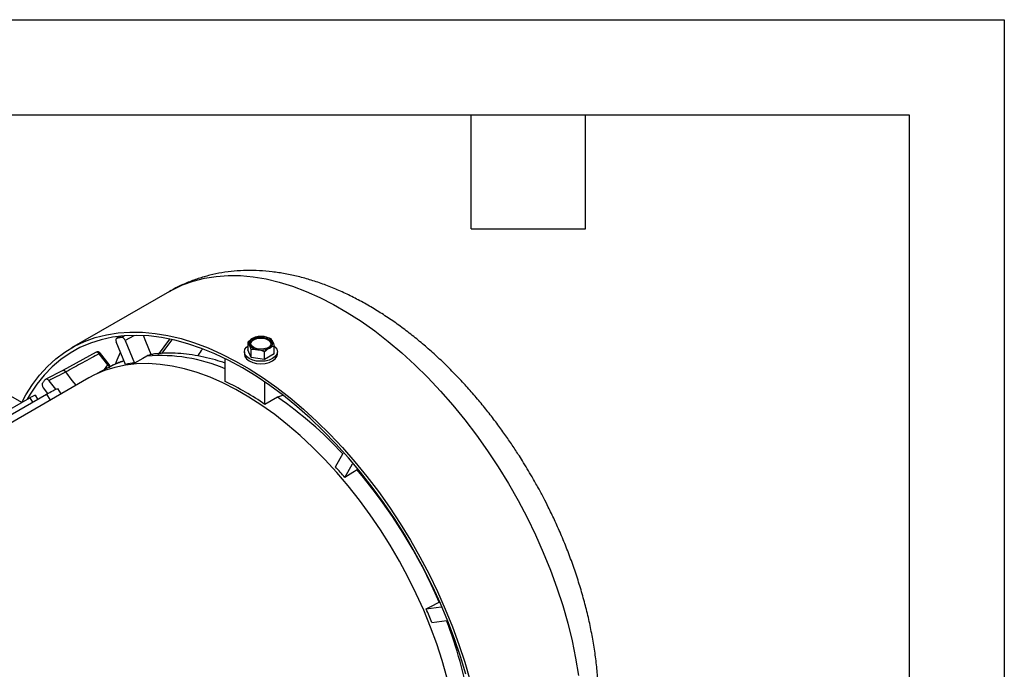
# Model space of a CAD drawing. Header units: inches. Extents: x 0 to 44, y 0 to 34.
# Tile 20 of 20: x 33.7 to 44, y 27.2 to 34. Entities that reach past the tile are written whole.
import ezdxf

# ---------------------------------------------------------------- set-up
doc = ezdxf.new("R2010")
doc.units = ezdxf.units.IN
doc.header["$LTSCALE"] = 4
doc.header["$MEASUREMENT"] = 0
doc.layers.add('TEXT', color=140, linetype='Continuous', lineweight=25)

msp = doc.modelspace()

# ---------------------------------------------------------------- linework, layer by layer
at = {"color": 7, "linetype": 'Continuous'}
for p, q in [((0.000389, 34.000421), (44.000389, 34.000421)), ((44.000389, 34.000421), (44.000389, 0.000421))]:
    msp.add_line(p, q, dxfattribs=at)
for p, q in [((35.230185, 31.142755), (34.200148, 30.548127)), ((33.677499, 29.974727), (32.208854, 30.822558)), ((34.715061, 30.670552), (34.672894, 30.648433)), ((34.679968, 30.651451), (34.716083, 30.670588)), ((34.752719, 30.671877), (34.727733, 30.658343)), ((34.855787, 30.675503), (34.76581, 30.625956)), ((34.76581, 30.625956), (34.863265, 30.389599)), ((35.114843, 30.480931), (35.234308, 30.639963)), ((35.149661, 30.490526), (35.257261, 30.633764)), ((34.76883, 30.375973), (34.671375, 30.61233)), ((36.051714, 30.610347), (36.051714, 30.529644)), ((36.089072, 30.449159), (36.051714, 30.529644)), ((36.089072, 30.449159), (36.089072, 30.529862)), ((36.330553, 30.486512), (36.330553, 30.567215)), ((34.458355, 30.502447), (34.108771, 30.312825)), ((34.581832, 30.369287), (34.491571, 30.486525)), ((34.597252, 30.373957), (34.506991, 30.491195)), ((34.748997, 30.413389), (34.742626, 30.41099)), ((35.058787, 30.480694), (35.03738, 30.480603)), ((35.815309, 30.195663), (35.815309, 30.4269)), ((36.017134, 30.508078), (36.017134, 30.482765)), ((36.228491, 30.427593), (36.089072, 30.449159)), ((36.228491, 30.427593), (36.228491, 30.508296)), ((36.330553, 30.486512), (36.228491, 30.427593)), ((36.365134, 30.482765), (36.365134, 30.508078)), ((34.10858, 30.312709), (33.93018, 30.219459)), ((34.104266, 30.310384), (34.109074, 30.312282)), ((34.56724, 30.331508), (34.470739, 30.278516)), ((34.547048, 30.32042), (34.581832, 30.369287)), ((34.38222, 30.232735), (29.903207, 27.647056)), ((33.964355, 30.204044), (34.034095, 30.113462)), ((34.140405, 30.296236), (34.141027, 30.296563)), ((33.951276, 30.069402), (33.905346, 30.129059)), ((34.092526, 30.065498), (34.058661, 30.120259)), ((36.232892, 30.185835), (36.232786, 30.188693)), ((36.235096, 30.187107), (36.232892, 30.185835)), ((36.232892, 29.954597), (36.232892, 30.185835)), ((32.01883, 29.017198), (33.761542, 30.023244)), ((33.040495, 29.543843), (33.938298, 30.062134)), ((33.761542, 30.023244), (33.79128, 29.977262)), ((33.848792, 30.010463), (33.822581, 30.050992)), ((33.938298, 30.062134), (33.977339, 29.999003)), ((36.366708, 30.029139), (36.232892, 29.954597)), ((36.418984, 30.048957), (36.366708, 30.029139)), ((36.973409, 29.299141), (37.054028, 29.443475)), ((37.073495, 29.184993), (37.154114, 29.329327)), ((37.927885, 27.803409), (38.083846, 27.825912)), ((37.986895, 27.660294), (38.142855, 27.682797))]:
    msp.add_line(p, q)
at = {"flags": 128}
for points in [[(35.230185, 31.142755), (35.261841, 31.160396), (35.368582, 31.21119), (35.480685, 31.251701), (35.597786, 31.281796), (35.719508, 31.30138), (35.845456, 31.310387), (35.975223, 31.30879), (36.10839, 31.296594), (36.244525, 31.273838), (36.383189, 31.240595), (36.523932, 31.196973), (36.666301, 31.143113), (36.809833, 31.07919), (36.954066, 31.005409), (37.098532, 30.922011), (37.242765, 30.829264), (37.386298, 30.727468), (37.528666, 30.616952), (37.66941, 30.498075), (37.808073, 30.371221), (37.944208, 30.236799), (38.077375, 30.095244), (38.207142, 29.947015), (38.33309, 29.792591), (38.454812, 29.632471), (38.571914, 29.467172), (38.684016, 29.297231), (38.790758, 29.123196), (38.891793, 28.945629), (38.986794, 28.765107), (39.075455, 28.582211), (39.157489, 28.397534), (39.23263, 28.211674), (39.300635, 28.02523), (39.361284, 27.838807), (39.414382, 27.653006), (39.459756, 27.46843), (39.497261, 27.285674), (39.526773, 27.105331)], [(33.677972, 29.974454), (33.721926, 30.056494), (33.789931, 30.16442), (33.865072, 30.263525), (33.947106, 30.353488), (34.035767, 30.434018), (34.130768, 30.504854), (34.231803, 30.565768), (34.338545, 30.616562), (34.450647, 30.657073), (34.567749, 30.687168), (34.689471, 30.706752), (34.815419, 30.715759), (34.945186, 30.714162), (35.078352, 30.701966), (35.214488, 30.67921), (35.353151, 30.645967), (35.493895, 30.602345), (35.636263, 30.548485), (35.779796, 30.484562), (35.924029, 30.410781), (36.068495, 30.327383), (36.212728, 30.234636), (36.35626, 30.13284), (36.498629, 30.022325), (36.639372, 29.903447), (36.778036, 29.776593), (36.914171, 29.642171), (37.047337, 29.500616), (37.177105, 29.352387), (37.303053, 29.197963), (37.424774, 29.037843), (37.541876, 28.872544), (37.653979, 28.702603), (37.76072, 28.528568), (37.861755, 28.351001), (37.956757, 28.170479), (38.045418, 27.987583), (38.127451, 27.802906), (38.202592, 27.617046), (38.270597, 27.430602), (38.331247, 27.244179), (38.384345, 27.058378)], [(38.343281, 27.117315), (38.287954, 27.303093), (38.225072, 27.489311), (38.154844, 27.675357), (38.077499, 27.860616), (37.993294, 28.044478), (37.902506, 28.226337), (37.805434, 28.405594), (37.702398, 28.581657), (37.593737, 28.753946), (37.479811, 28.921893), (37.360994, 29.084945), (37.237679, 29.242564), (37.110271, 29.39423), (36.979191, 29.539444), (36.844871, 29.677726), (36.707753, 29.808622), (36.56829, 29.931699), (36.426941, 30.046552), (36.284172, 30.152801), (36.140455, 30.250098), (35.996262, 30.338121), (35.852069, 30.41658), (35.708351, 30.485216), (35.565583, 30.543803), (35.424234, 30.592148), (35.284771, 30.630092), (35.147653, 30.657509), (35.013332, 30.67431), (34.882252, 30.680438), (34.754844, 30.675874), (34.631529, 30.660632), (34.512712, 30.634763), (34.398786, 30.598352), (34.290126, 30.55152), (34.18709, 30.494419), (34.090018, 30.42724), (33.999229, 30.350203), (33.915024, 30.263562), (33.83768, 30.167602), (33.767451, 30.062641), (33.735955, 30.008473)], [(35.03738, 30.480603), (34.980968, 30.617546), (34.956229, 30.677595)], [(36.113794, 30.642545), (36.143097, 30.654623), (36.177605, 30.660554), (36.213579, 30.659695), (36.247121, 30.652139), (36.274596, 30.638706), (36.293026, 30.62085), (36.300415, 30.600507), (36.295962, 30.579881), (36.280148, 30.561208), (36.254689, 30.546511), (36.222342, 30.537382), (36.186614, 30.534811), (36.151375, 30.539076), (36.120445, 30.549716), (36.097175, 30.565577), (36.084087, 30.58494), (36.082599, 30.605708), (36.092872, 30.625629), (36.113794, 30.642545)], [(36.300076, 30.592284), (36.293026, 30.609622), (36.274596, 30.627478), (36.247121, 30.640912), (36.213579, 30.648467), (36.177605, 30.649326), (36.143097, 30.643395), (36.113794, 30.631318)], [(36.325128, 30.572159), (36.341822, 30.558302), (36.359205, 30.534076), (36.365134, 30.508078), (36.359205, 30.48208), (36.341822, 30.457854), (36.31417, 30.437051), (36.278134, 30.421088), (36.236168, 30.411053), (36.191134, 30.40763), (36.146099, 30.411053), (36.104134, 30.421088), (36.068097, 30.437051), (36.040445, 30.457854), (36.023063, 30.48208), (36.017134, 30.508078), (36.023063, 30.534076), (36.040445, 30.558302), (36.051714, 30.568178)], [(34.662174, 30.378363), (34.67928, 30.421753), (34.71572, 30.50478)], [(34.993999, 30.463383), (34.94877, 30.437858), (34.863265, 30.389599)], [(35.816236, 30.43459), (35.815796, 30.432602), (35.815309, 30.4269)], [(36.017134, 30.482765), (36.023063, 30.456768), (36.040445, 30.432541), (36.068097, 30.411738), (36.104134, 30.395775), (36.146099, 30.38574), (36.191134, 30.382317), (36.236168, 30.38574), (36.278134, 30.395775), (36.31417, 30.411738), (36.341822, 30.432541), (36.359205, 30.456768), (36.365134, 30.482765)], [(38.145208, 27.085618), (38.095305, 27.261234), (38.037889, 27.437479), (37.973165, 27.613721), (37.901364, 27.78933), (37.822745, 27.963678), (37.737587, 28.136139), (37.646197, 28.306097), (37.5489, 28.472944), (37.446047, 28.636082), (37.338003, 28.794928), (37.225157, 28.948912), (37.107912, 29.097484), (36.986689, 29.240111), (36.861919, 29.376284), (36.734052, 29.505515), (36.603543, 29.627341), (36.470861, 29.741326), (36.33648, 29.847062), (36.200881, 29.944171), (36.06455, 30.032304), (35.927974, 30.111148), (35.791643, 30.180419), (35.656044, 30.239869), (35.521662, 30.289286), (35.38898, 30.328493), (35.258472, 30.357349), (35.130604, 30.375751), (35.005835, 30.383634), (34.884611, 30.380969), (34.767366, 30.367765), (34.65452, 30.34407), (34.546477, 30.309968), (34.443623, 30.265583), (34.38222, 30.232735)], [(34.581832, 30.369287), (34.586737, 30.371859), (34.590885, 30.373628), (34.594122, 30.37453), (34.596332, 30.374532), (34.59725, 30.37396)], [(34.699662, 30.393895), (34.705379, 30.395934), (34.705896, 30.396047)], [(34.24861, 30.155604), (34.208611, 30.207592), (34.140405, 30.296236)], [(37.201826, 29.265649), (37.15743, 29.237746), (37.073495, 29.184993)], [(37.927885, 27.803409), (37.974451, 27.827808), (38.06248, 27.873936)]]:
    msp.add_lwpolyline(points, dxfattribs=at)
for centre, radius, start, end in [((36.122208, 30.59753), 0.054955, 110.742075, 199.4610018), ((36.13573, 30.581249), 0.054663, 113.6588131, 168.3531234), ((36.190921, 30.478502), 0.191881, 80.2289031, 117.3571749), ((36.216652, 30.553694), 0.114111, 33.4388789, 86.5664977), ((36.165615, 30.642101), 0.114111, 213.4388791, 266.5664976), ((36.191346, 30.717293), 0.191881, 260.2289032, 297.3571748), ((36.260059, 30.598265), 0.054955, 290.7420747, 19.4610019), ((34.504408, 30.471934), 0.019434, 82.3644178, 131.3418136), ((35.092069, 29.374191), 1.091742, 108.0454049, 118.7328517), ((35.129477, 28.719101), 1.749535, 66.9205041, 94.4412358), ((35.09644, 29.383134), 1.08585, 111.4326845, 116.108318), ((34.993359, 29.153917), 1.242511, 96.0100306, 100.4108662), ((34.510566, 27.453327), 3.036899, 55.4494582, 64.5559183), ((33.981847, 26.59328), 4.182426, 42.8166925, 55.2351276), ((33.26196, 25.943969), 5.003202, 40.3751797, 42.1137698), ((33.012057, 25.712662), 5.49344, 23.1679727, 40.2984382), ((33.053634, 25.70993), 5.304807, 21.5713579, 23.2434051), ((33.78386, 25.999838), 4.669846, 9.9205177, 21.118753)]:
    msp.add_arc(centre, radius, start, end)
for points, knots in [([(39.038852, 29.193279), (39.005545, 29.24976), (38.958688, 29.329221), (38.885651, 29.444306), (38.821535, 29.54162), (38.742474, 29.655558), (38.656732, 29.772767), (38.564042, 29.892593), (38.465487, 30.012848), (38.361704, 30.13214), (38.253241, 30.249354), (38.140559, 30.363595), (38.024058, 30.474121), (37.9041, 30.580297), (37.781014, 30.68157), (37.65511, 30.777443), (37.526682, 30.867462), (37.396019, 30.951204), (37.263411, 31.028267), (37.129171, 31.098256), (36.993635, 31.160793), (36.857163, 31.215518), (36.720134, 31.262097), (36.582958, 31.300227), (36.446065, 31.329644), (36.309899, 31.350131), (36.174904, 31.361521), (36.041513, 31.363698), (35.910137, 31.356587), (35.78116, 31.340157), (35.65497, 31.314354), (35.531846, 31.279304), (35.41242, 31.234505), (35.311588, 31.188865), (35.252817, 31.154541), (35.230723, 31.141638)], [0, 0, 0, 0, 0.036078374, 0.050757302, 0.075107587, 0.100380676, 0.12748063, 0.155747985, 0.184920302, 0.214789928, 0.245211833, 0.276080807, 0.307319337, 0.338869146, 0.370685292, 0.402731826, 0.434978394, 0.467397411, 0.49996157, 0.532640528, 0.56539002, 0.598168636, 0.630929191, 0.663620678, 0.696191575, 0.728594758, 0.760793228, 0.792765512, 0.824509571, 0.856044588, 0.887410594, 0.918666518, 0.949887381, 0.9811613, 1, 1, 1, 1]), ([(34.679968, 30.651451), (34.676896, 30.650952), (34.674266, 30.649549), (34.670109, 30.645102), (34.668621, 30.64207), (34.666242, 30.631265), (34.667508, 30.621708), (34.671375, 30.61233)], [0, 0, 0, 0, 0.25, 0.25, 0.5, 0.5, 1, 1, 1, 1]), ([(34.727733, 30.658343), (34.727669, 30.658335), (34.723629, 30.657824), (34.715613, 30.656775), (34.707701, 30.655669), (34.703766, 30.655101), (34.699831, 30.654534), (34.691947, 30.653361), (34.684014, 30.652108), (34.68003, 30.651461), (34.679968, 30.651451)], [0.8810971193, 0.8810971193, 0.8810971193, 0.8810971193, 0.88141266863, 0.9011772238, 0.92094177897, 0.92094177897, 0.92094177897, 0.94070633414, 0.9604708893, 0.960786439, 0.960786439, 0.960786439, 0.960786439]), ([(34.76581, 30.625956), (34.763876, 30.630645), (34.761376, 30.635157), (34.755493, 30.643429), (34.75214, 30.647124), (34.74162, 30.656076), (34.733963, 30.65913), (34.727733, 30.658343)], [0, 0, 0, 0, 0.25, 0.25, 0.5, 0.5, 1, 1, 1, 1]), ([(35.576646, 30.535547), (35.559998, 30.515443), (35.541851, 30.493529), (35.528183, 30.466352), (35.527055, 30.464108)], [0, 0, 0, 0, 0.917407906, 1, 1, 1, 1]), ([(34.491571, 30.486525), (34.464621, 30.472025), (34.406076, 30.440525), (34.320082, 30.394031), (34.23018, 30.345215), (34.171875, 30.313397), (34.141027, 30.296563)], [0, 0, 0, 0, 0.2301652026, 0.4999999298, 0.7354573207, 1, 1, 1, 1]), ([(34.501515, 30.496497), (34.501032, 30.497089), (34.499079, 30.499488), (34.492784, 30.502882), (34.482957, 30.506593), (34.469741, 30.507062), (34.461449, 30.503615), (34.457169, 30.501836)], [0, 0, 0, 0, 0.04797191, 0.194104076, 0.439276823, 0.710548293, 1, 1, 1, 1]), ([(34.491571, 30.486525), (34.488598, 30.48998), (34.482484, 30.497086), (34.473416, 30.50215), (34.46637, 30.503751), (34.461789, 30.503739), (34.459375, 30.502677), (34.458434, 30.502263)], [0, 0, 0, 0, 0.2827274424, 0.5813672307, 0.7374436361, 0.8975909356, 1, 1, 1, 1]), ([(34.748904, 30.413278), (34.745482, 30.41205), (34.736743, 30.408914), (34.723634, 30.40362), (34.71001, 30.398034), (34.703119, 30.395278), (34.699662, 30.393895)], [0, 0, 0, 0, 0.174899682, 0.446651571, 0.722354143, 1, 1, 1, 1]), ([(35.815309, 30.389907), (35.781027, 30.401096), (35.7058, 30.425648), (35.590195, 30.453837), (35.468771, 30.476122), (35.348509, 30.489808), (35.229932, 30.49438), (35.133122, 30.492371), (35.076856, 30.485421), (35.05866, 30.483173)], [0, 0, 0, 0, 0.132841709, 0.291507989, 0.45010699, 0.608527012, 0.766684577, 0.924547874, 1, 1, 1, 1]), ([(34.140405, 30.296236), (34.137561, 30.29961), (34.131679, 30.306586), (34.121412, 30.312458), (34.113263, 30.314382), (34.109717, 30.312653), (34.108805, 30.312208)], [0, 0, 0, 0, 0.285206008, 0.589806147, 0.894406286, 1, 1, 1, 1]), ([(34.109074, 30.312282), (34.110106, 30.312778), (34.113729, 30.314517), (34.121844, 30.312672), (34.132082, 30.306927), (34.138045, 30.300017), (34.141027, 30.296563)], [0, 0, 0, 0, 0.117327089, 0.411579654, 0.705805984, 1, 1, 1, 1]), ([(34.619725, 30.357342), (34.603428, 30.350238), (34.586044, 30.342659), (34.569897, 30.332847), (34.568887, 30.332233)], [0, 0, 0, 0, 0.937465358, 1, 1, 1, 1]), ([(34.601155, 30.339667), (34.600684, 30.344723), (34.598453, 30.350446), (34.591388, 30.360955), (34.586652, 30.365671), (34.581832, 30.369287)], [0, 0, 0, 0, 0.5, 0.5, 1, 1, 1, 1]), ([(34.605398, 30.350366), (34.605107, 30.353578), (34.604504, 30.360254), (34.601487, 30.368641), (34.597749, 30.372532), (34.596438, 30.373898)], [0, 0, 0, 0, 0.375877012, 0.781006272, 1, 1, 1, 1]), ([(33.926182, 30.216158), (33.926142, 30.216109), (33.92359, 30.212982), (33.91854, 30.206737), (33.913582, 30.200494), (33.911123, 30.19737), (33.908664, 30.194245), (33.903751, 30.187945), (33.898835, 30.181526), (33.896374, 30.178282), (33.896335, 30.178231)], [0.8810971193, 0.8810971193, 0.8810971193, 0.8810971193, 0.88141266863, 0.9011772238, 0.92094177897, 0.92094177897, 0.92094177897, 0.94070633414, 0.9604708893, 0.960786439, 0.960786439, 0.960786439, 0.960786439]), ([(33.964355, 30.204044), (33.961261, 30.208062), (33.957849, 30.211525), (33.950711, 30.217049), (33.947028, 30.219059), (33.936481, 30.22241), (33.930118, 30.22098), (33.926182, 30.216158)], [0, 0, 0, 0, 0.25, 0.25, 0.5, 0.5, 1, 1, 1, 1]), ([(34.140405, 30.296236), (34.1096, 30.280067), (34.050955, 30.249285), (33.992233, 30.218607), (33.964355, 30.204044)], [0, 0, 0, 0, 0.525269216, 1, 1, 1, 1]), ([(33.896335, 30.178231), (33.894437, 30.175729), (33.893182, 30.172498), (33.892045, 30.164895), (33.892185, 30.160565), (33.89467, 30.14698), (33.899158, 30.137096), (33.905346, 30.129059)], [0, 0, 0, 0, 0.25, 0.25, 0.5, 0.5, 1, 1, 1, 1]), ([(33.938298, 30.062134), (33.961531, 30.07532), (34.007996, 30.101693), (34.049086, 30.122213), (34.054216, 30.119959), (34.056545, 30.118936)], [0, 0, 0, 0, 0.353229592, 0.706462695, 1, 1, 1, 1]), ([(33.761542, 30.023244), (33.773191, 30.029786), (33.796489, 30.042869), (33.817455, 30.052431), (33.820252, 30.050959), (33.821517, 30.050293)], [0, 0, 0, 0, 0.3537038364, 0.707408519, 1, 1, 1, 1]), ([(37.154114, 29.329327), (37.155428, 29.33196), (37.156986, 29.335084), (37.156696, 29.339524), (37.156651, 29.340221)], [0, 0, 0, 0, 0.842997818, 1, 1, 1, 1]), ([(38.822591, 24.921682), (38.837305, 24.92983), (38.889659, 24.958821), (38.974471, 25.018252), (39.076713, 25.099818), (39.173182, 25.191363), (39.263893, 25.292195), (39.3483, 25.402582), (39.425972, 25.522532), (39.49379, 25.647303), (39.552101, 25.775443), (39.601365, 25.905458), (39.643378, 26.041359), (39.677969, 26.182666), (39.705024, 26.32885), (39.724494, 26.479356), (39.736388, 26.633627), (39.740767, 26.791111), (39.737737, 26.951268), (39.727436, 27.113589), (39.710028, 27.277602), (39.685689, 27.44286), (39.654613, 27.608918), (39.61701, 27.775313), (39.573119, 27.941547), (39.523228, 28.107038), (39.467717, 28.271039), (39.407179, 28.432415), (39.342783, 28.588942), (39.277007, 28.736105), (39.2164, 28.862287), (39.159764, 28.973649), (39.103171, 29.080118), (39.061191, 29.153976), (39.038852, 29.193279)], [0, 0, 0, 0, 0.012387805, 0.044078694, 0.076106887, 0.108581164, 0.141613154, 0.175309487, 0.209765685, 0.245058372, 0.27731257, 0.309972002, 0.342990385, 0.376307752, 0.409854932, 0.443561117, 0.477360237, 0.51119511, 0.545014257, 0.578775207, 0.612454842, 0.646034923, 0.679499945, 0.712833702, 0.746014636, 0.779008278, 0.811752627, 0.844124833, 0.875850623, 0.906191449, 0.933579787, 0.953237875, 0.975115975, 1, 1, 1, 1])]:
    msp.add_open_spline(points, degree=3, knots=knots)
for points in [[(36.051714, 30.610347), (36.068387, 30.62553), (36.085328, 30.638868), (36.102745, 30.648923)], [(36.102745, 30.648923), (36.120163, 30.658978), (36.137103, 30.665199), (36.153776, 30.669267)], [(36.153776, 30.669267), (36.176552, 30.671301), (36.199693, 30.67128), (36.223486, 30.6676)], [(36.223486, 30.6676), (36.247279, 30.66392), (36.27042, 30.656782), (36.293196, 30.647701)], [(36.293196, 30.647701), (36.299298, 30.64011), (36.305499, 30.63031), (36.311874, 30.616574)], [(36.070393, 30.579221), (36.064018, 30.592956), (36.057817, 30.602757), (36.051714, 30.610347)], [(36.089072, 30.529862), (36.082969, 30.548568), (36.076768, 30.565486), (36.070393, 30.579221)], [(36.158781, 30.528196), (36.134989, 30.531876), (36.111847, 30.531897), (36.089072, 30.529862)], [(36.228491, 30.508296), (36.205715, 30.517377), (36.182574, 30.524515), (36.158781, 30.528196)], [(36.279522, 30.546872), (36.262105, 30.536817), (36.245164, 30.523479), (36.228491, 30.508296)], [(36.330553, 30.567215), (36.31388, 30.563148), (36.296939, 30.556927), (36.279522, 30.546872)], [(36.311874, 30.616574), (36.31825, 30.602839), (36.32445, 30.585921), (36.330553, 30.567215)], [(35.03738, 30.480603), (35.022297, 30.476932), (35.007837, 30.471192), (34.993999, 30.463383)]]:
    msp.add_open_spline(points, degree=3)
at = {"layer": 'TEXT'}
for p, q in [((1, 33), (43, 33)), ((38.4, 31.8), (38.4, 33)), ((39.6, 31.8), (39.6, 33)), ((43, 33), (43, 1)), ((38.4, 31.8), (39.6, 31.8))]:
    msp.add_line(p, q, dxfattribs=at)

doc.saveas('drawing.dxf')
